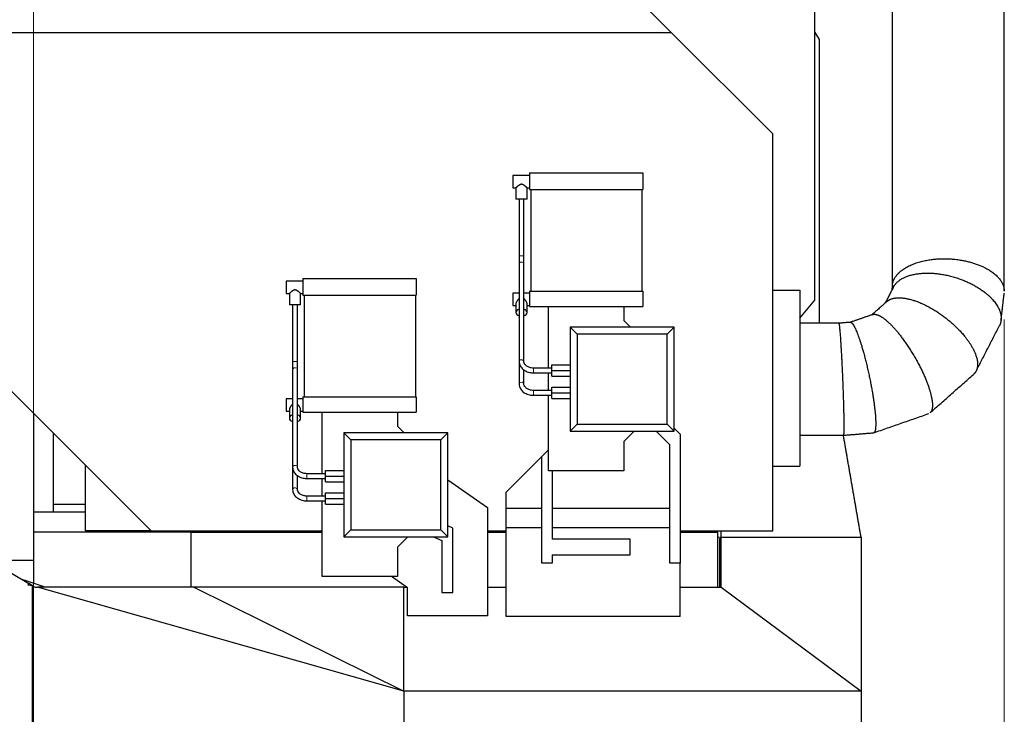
# Model space of a CAD drawing. Header units: inches. Extents: x 0 to 20790, y -12 to 14700.
# Tile 140 of 142: x 18292 to 19523, y 11314 to 12183. Entities that reach past the tile are written whole.
import ezdxf

# ---------------------------------------------------------------- set-up
doc = ezdxf.new("R2010")
doc.units = ezdxf.units.IN
doc.layers.add('1', color=7, linetype='Continuous', true_color=0xffffff)
doc.layers.add('254', color=7, linetype='Continuous', true_color=0xffffff)
doc.styles.add('latin_extended', font='simplex.shx')
doc.dimstyles.get("Standard").update_dxf_attribs({"dimtxt": 0.18, "dimasz": 0.18, "dimexe": 0.18, "dimexo": 0.0625, "dimgap": 0.09, "dimtad": 0, "dimtih": 1, "dimtoh": 1, "dimdec": 4, "dimzin": 0, "dimdsep": 46, "dimtxsty": 'Standard', "dimcen": 0.09, "dimadec": 0, "dimazin": 0, "dimtfac": 1, "dimtdec": 4, "dimtofl": 0, "dimtmove": 0, "dimatfit": 3, "dimfxl": 1, "dimtolj": 1, "dimtzin": 0, "dimarcsym": 0})

# ---------------------------------------------------------------- blocks, each defined once
blk = doc.blocks.new('_U6')
at = {"layer": '254', "color": 3, "linetype": 'Continuous', "lineweight": 13, "transparency": 16777216}
for p, q in [((18309.3, 9795.7), (18309.3, 13088.9)), ((18824.3, 12625.7), (18824.3, 13088.9)), ((18701.8, 13053.9), (18431.8, 13053.9))]:
    blk.add_line(p, q, dxfattribs=at)
at = {"layer": '254', "color": 3, "transparency": 16777216}
for points in [[(18431.8, 13074.3), (18431.8, 13033.5), (18309.3, 13053.9)], [(18701.8, 13033.5), (18701.8, 13074.3), (18824.3, 13053.9)]]:
    blk.add_solid(points, dxfattribs=at)
at = {"layer": 'Defpoints', "color": 0, "transparency": 16777216}
for p in [(18309.3, 13053.9), (18824.3, 12590.7), (18309.3, 9760.7)]:
    blk.add_point(p, dxfattribs=at)
at = {"layer": '254', "color": 2, "lineweight": 13, "transparency": 16777216, "insert": (18421, 13237.6), "char_height": 122.5, "attachment_point": 1, "style": 'latin_extended'}
blk.add_mtext('\\A1;515', dxfattribs=at)
blk = doc.blocks.new('_U9')
at = {"layer": '254', "color": 3, "linetype": 'Continuous', "lineweight": 13, "transparency": 16777216}
for p, q in [((19522.8, 11808.1), (19522.8, 8470.6)), ((18309.3, 9725.7), (18309.3, 8470.6)), ((18431.8, 8505.6), (19400.3, 8505.6))]:
    blk.add_line(p, q, dxfattribs=at)
at = {"layer": '254', "color": 3, "transparency": 16777216}
for points in [[(18431.8, 8526), (18431.8, 8485.1), (18309.3, 8505.6)], [(19400.3, 8485.1), (19400.3, 8526), (19522.8, 8505.6)]]:
    blk.add_solid(points, dxfattribs=at)
at = {"layer": 'Defpoints', "color": 0, "transparency": 16777216}
for p in [(19522.8, 11843.1), (18309.3, 9760.7), (19522.8, 8505.6)]:
    blk.add_point(p, dxfattribs=at)
at = {"layer": '254', "color": 2, "lineweight": 13, "transparency": 16777216, "insert": (18644.5, 8689.3), "char_height": 122.5, "attachment_point": 1, "style": 'latin_extended'}
blk.add_mtext('\\A1;1214', dxfattribs=at)

msp = doc.modelspace()

# ---------------------------------------------------------------- linework, layer by layer
at = {"layer": '1', "color": 2, "linetype": 'Continuous', "lineweight": 25}
for p, q in [((19286.021, 11832.008), (19286.021, 12338.554)), ((19106.525, 12166.64), (18942.975, 12330.191)), ((18172.802, 12166.64), (19106.525, 12166.64)), ((19233.302, 12039.863), (19106.525, 12166.64)), ((19286.021, 12166.715), (19291.217, 12157.714)), ((19291.217, 12157.714), (19291.217, 11803.193)), ((19233.302, 11543.691), (19233.302, 12039.863)), ((18929.342, 11987.941), (18908.342, 11987.941)), ((18908.342, 11987.941), (18908.342, 11984.066)), ((18929.342, 11991.191), (19070.842, 11991.191)), ((18929.342, 11991.191), (18929.342, 11970.191)), ((19070.842, 11991.191), (19070.842, 11970.191)), ((18908.342, 11984.066), (18908.342, 11972.441)), ((18908.342, 11972.441), (18912.342, 11972.441)), ((18912.342, 11972.441), (18912.342, 11958.191)), ((18926.303, 11972.441), (18929.342, 11972.441)), ((18926.342, 11958.191), (18926.342, 11972.476)), ((18929.342, 11970.191), (19070.842, 11970.191)), ((18930.842, 11970.191), (18930.842, 11843.191)), ((19069.842, 11970.191), (19069.842, 11843.191)), ((18926.342, 11958.191), (18912.342, 11958.191)), ((18916.342, 11958.191), (18916.342, 11887.539)), ((18922.342, 11887.539), (18922.342, 11958.191)), ((18916.342, 11887.539), (18916.342, 11877.71)), ((18916.342, 11877.71), (18916.342, 11755.521)), ((18922.342, 11877.71), (18922.342, 11887.539)), ((18922.342, 11755.521), (18922.342, 11877.71)), ((18646.243, 11855.941), (18625.243, 11855.941)), ((18625.243, 11855.941), (18625.243, 11852.066)), ((18625.243, 11852.066), (18625.243, 11840.441)), ((18646.243, 11859.191), (18787.743, 11859.191)), ((18646.243, 11859.191), (18646.243, 11838.191)), ((18787.743, 11859.191), (18787.743, 11838.191)), ((18625.243, 11840.441), (18629.283, 11840.441)), ((18629.283, 11840.441), (18629.283, 11826.191)), ((18643.243, 11840.441), (18646.243, 11840.441)), ((18643.283, 11826.191), (18643.283, 11840.476)), ((18916.342, 11840.941), (18908.342, 11840.941)), ((18908.342, 11840.941), (18908.342, 11840.516)), ((18908.342, 11840.516), (18908.342, 11825.441)), ((18929.342, 11840.941), (18922.342, 11840.941)), ((18929.342, 11843.191), (19070.842, 11843.191)), ((18929.342, 11843.191), (18929.342, 11824.191)), ((19070.842, 11843.191), (19070.842, 11824.191)), ((19233.302, 11844.689), (19267.302, 11844.689)), ((19267.302, 11844.689), (19267.302, 11624.691)), ((18643.283, 11826.191), (18629.283, 11826.191)), ((18633.283, 11826.191), (18633.283, 11755.539)), ((18639.283, 11755.539), (18639.283, 11826.191)), ((18646.243, 11838.191), (18787.743, 11838.191)), ((18647.743, 11838.191), (18647.743, 11711.191)), ((18786.743, 11838.191), (18786.743, 11711.191)), ((18912.342, 11827.375), (18912.342, 11816.573)), ((18926.342, 11816.573), (18926.342, 11827.372)), ((19267.302, 11809.699), (19286.021, 11832.008)), ((18908.342, 11825.441), (18912.342, 11825.441)), ((18926.343, 11825.441), (18929.342, 11825.441)), ((18929.342, 11824.191), (19070.842, 11824.191)), ((18953.302, 11747.19), (18953.302, 11824.191)), ((19047.342, 11824.191), (19047.342, 11806.651)), ((19047.342, 11806.651), (19055.803, 11798.19)), ((18980.302, 11798.191), (18980.302, 11668.191)), ((19110.302, 11798.191), (18980.302, 11798.191)), ((18989.131, 11789.362), (18980.302, 11798.191)), ((18980.302, 11798.191), (18980.302, 11668.191)), ((19110.302, 11798.191), (18980.302, 11798.191)), ((18989.131, 11789.362), (18989.131, 11677.02)), ((19101.474, 11789.362), (18989.131, 11789.362)), ((19101.474, 11789.362), (19110.302, 11798.191)), ((19101.474, 11677.02), (19101.474, 11789.362)), ((19110.302, 11668.191), (19110.302, 11798.191)), ((19110.302, 11668.191), (19110.302, 11798.191)), ((18224.302, 11775.791), (18456.402, 11543.691)), ((18633.283, 11755.539), (18633.283, 11745.71)), ((18639.283, 11745.71), (18639.283, 11755.539)), ((18916.342, 11755.522), (18916.342, 11727.521)), ((18922.342, 11755.521), (18922.339, 11755.613)), ((18633.283, 11745.71), (18633.283, 11623.521)), ((18639.283, 11623.521), (18639.283, 11745.71)), ((18922.342, 11727.521), (18922.342, 11745.067)), ((18957.302, 11747.191), (18934.342, 11747.191)), ((18934.342, 11741.191), (18957.302, 11741.191)), ((18953.302, 11719.193), (18953.302, 11741.19)), ((18957.302, 11744.191), (18957.302, 11751.191)), ((18957.302, 11751.191), (18980.302, 11751.191)), ((18957.302, 11737.191), (18957.302, 11744.191)), ((18957.302, 11744.191), (18980.302, 11744.191)), ((18957.302, 11737.191), (18957.302, 11737.191)), ((18957.302, 11737.191), (18980.302, 11737.191)), ((18957.302, 11737.191), (18980.302, 11737.191)), ((18922.342, 11727.521), (18922.339, 11727.613)), ((18957.302, 11719.191), (18934.342, 11719.191)), ((18957.302, 11716.191), (18957.302, 11723.191)), ((18957.302, 11723.191), (18980.302, 11723.191)), ((18957.302, 11709.191), (18957.302, 11716.191)), ((18957.302, 11716.191), (18980.302, 11716.191)), ((18633.283, 11708.941), (18625.243, 11708.941)), ((18625.243, 11708.941), (18625.243, 11708.516)), ((18625.243, 11708.516), (18625.243, 11693.441)), ((18646.243, 11708.941), (18639.282, 11708.941)), ((18646.243, 11711.191), (18787.743, 11711.191)), ((18646.243, 11711.191), (18646.243, 11692.191)), ((18787.743, 11711.191), (18787.743, 11692.191)), ((18934.342, 11713.191), (18957.302, 11713.191)), ((18953.302, 11618.641), (18953.302, 11713.194)), ((18957.302, 11709.191), (18957.302, 11709.191)), ((18957.302, 11709.191), (18980.302, 11709.191)), ((18957.302, 11709.191), (18980.302, 11709.191)), ((18309.302, 11690.791), (18309.302, 11567.691)), ((18625.243, 11693.441), (18629.282, 11693.441)), ((18629.283, 11695.375), (18629.283, 11684.573)), ((18643.283, 11684.573), (18643.283, 11695.372)), ((18643.283, 11693.441), (18646.243, 11693.441)), ((18646.243, 11692.191), (18787.743, 11692.191)), ((18670.203, 11615.19), (18670.203, 11692.191)), ((18764.243, 11692.191), (18764.243, 11674.651)), ((18827.202, 11666.191), (18697.202, 11666.191)), ((18697.202, 11666.191), (18697.202, 11536.191)), ((18706.031, 11657.362), (18697.202, 11666.191)), ((18697.202, 11666.191), (18697.202, 11536.191)), ((18827.202, 11666.191), (18697.202, 11666.191)), ((18764.243, 11674.651), (18772.703, 11666.19)), ((18818.374, 11657.362), (18827.202, 11666.191)), ((18827.202, 11536.191), (18827.202, 11666.191)), ((18827.202, 11536.191), (18827.202, 11666.191)), ((18989.131, 11677.02), (18980.302, 11668.191)), ((18980.302, 11668.191), (19110.302, 11668.191)), ((18980.302, 11668.191), (19110.302, 11668.191)), ((18989.131, 11677.02), (19101.474, 11677.02)), ((19060.302, 11668.19), (19047.342, 11655.231)), ((19104.945, 11651.135), (19087.889, 11668.191)), ((19101.474, 11677.02), (19110.302, 11668.191)), ((19110.302, 11672.015), (19117.66, 11664.658)), ((18334.302, 11567.697), (18334.302, 11665.792)), ((18818.374, 11657.362), (18706.031, 11657.362)), ((18706.031, 11657.362), (18706.031, 11545.02)), ((18818.374, 11545.02), (18818.374, 11657.362)), ((19047.342, 11655.231), (19047.342, 11618.641)), ((19117.66, 11664.658), (19117.66, 11503.348)), ((18900.302, 11592.015), (18953.301, 11645.014)), ((18944.945, 11636.588), (18953.303, 11644.945)), ((19104.945, 11503.348), (19104.945, 11651.135)), ((18944.945, 11503.278), (18944.945, 11636.588)), ((18374.302, 11543.691), (18374.302, 11625.791)), ((18633.283, 11623.523), (18633.283, 11595.521)), ((18639.283, 11623.521), (18639.279, 11623.614)), ((18674.202, 11612.191), (18674.202, 11619.191)), ((18674.202, 11619.191), (18697.202, 11619.191)), ((19047.342, 11618.641), (18953.302, 11618.641)), ((18957.66, 11618.639), (18957.66, 11533.522)), ((19233.302, 11624.691), (19267.302, 11624.691)), ((18639.283, 11595.521), (18639.283, 11613.067)), ((18674.202, 11615.191), (18651.283, 11615.191)), ((18651.283, 11609.191), (18674.202, 11609.191)), ((18670.203, 11587.193), (18670.203, 11609.19)), ((18674.202, 11605.191), (18674.202, 11612.191)), ((18674.202, 11612.191), (18697.202, 11612.191)), ((18674.202, 11605.191), (18674.202, 11605.191)), ((18674.202, 11605.191), (18697.202, 11605.191)), ((18674.202, 11605.191), (18697.202, 11605.191)), ((18827.203, 11607.658), (18876.698, 11573.001)), ((18639.283, 11595.521), (18639.279, 11595.614)), ((18130.102, 11581.653), (18303.597, 11477.958)), ((18674.202, 11587.191), (18651.283, 11587.191)), ((18651.283, 11581.191), (18674.202, 11581.191)), ((18670.203, 11486.641), (18670.203, 11581.194)), ((18674.202, 11584.191), (18674.202, 11591.191)), ((18674.202, 11591.191), (18697.202, 11591.191)), ((18674.202, 11584.191), (18697.202, 11584.191)), ((18674.202, 11577.191), (18674.202, 11584.191)), ((18900.302, 11571.607), (18900.302, 11592.015)), ((18374.304, 11576.773), (18334.302, 11576.773)), ((18674.202, 11577.191), (18674.202, 11577.191)), ((18674.202, 11577.191), (18697.202, 11577.191)), ((18674.202, 11577.191), (18697.202, 11577.191)), ((18876.698, 11573.001), (18876.698, 11437.607)), ((18900.302, 11547.607), (18900.302, 11571.607)), ((18944.945, 11571.607), (18900.302, 11571.607)), ((19104.945, 11571.607), (18957.66, 11571.607)), ((18309.302, 11567.69), (18309.302, 11542.19)), ((18309.302, 11567.69), (18374.303, 11567.69)), ((18456.402, 11543.691), (18374.302, 11543.691)), ((18456.402, 11543.691), (18670.208, 11543.691)), ((18706.031, 11545.02), (18697.202, 11536.191)), ((18706.031, 11545.02), (18818.374, 11545.02)), ((18818.374, 11545.02), (18827.202, 11536.191)), ((18833.739, 11547.31), (18827.202, 11550.215)), ((18833.739, 11466.691), (18833.739, 11547.31)), ((18876.693, 11543.691), (18900.292, 11543.691)), ((18884.302, 11543.691), (18884.302, 11542.191)), ((18900.302, 11436.691), (18900.302, 11547.607)), ((18944.945, 11547.607), (18900.302, 11547.607)), ((19104.945, 11547.607), (18957.66, 11547.607)), ((19117.654, 11543.691), (19233.302, 11543.691)), ((19164.302, 11543.691), (19164.302, 11542.19)), ((18309.302, 11542.19), (18309.302, 11478.195)), ((18506.302, 11542.19), (18309.302, 11542.19)), ((18506.302, 11542.19), (18670.206, 11542.19)), ((18506.302, 11542.19), (18506.302, 11473.191)), ((18697.202, 11536.191), (18827.202, 11536.191)), ((18697.202, 11536.191), (18827.202, 11536.191)), ((18777.202, 11536.19), (18764.243, 11523.231)), ((18809.512, 11536.191), (18819.786, 11531.625)), ((18819.786, 11531.625), (18819.786, 11466.691)), ((18876.695, 11542.19), (18900.301, 11542.19)), ((19055.16, 11533.522), (18957.66, 11533.522)), ((19055.16, 11513.785), (19055.16, 11533.522)), ((19117.656, 11542.19), (19164.302, 11542.19)), ((19164.302, 11542.19), (19164.302, 11473.191)), ((19164.309, 11535.691), (19165.931, 11535.691)), ((19166.802, 11534.191), (19168.802, 11534.191)), ((19166.802, 11534.191), (19166.802, 11473.191)), ((19168.802, 11473.191), (19168.802, 11535.691)), ((19168.802, 11535.691), (19343.802, 11535.691)), ((19343.802, 11535.691), (19343.802, 11343.191)), ((18764.243, 11523.231), (18764.243, 11486.641)), ((19168.791, 11520.142), (19166.797, 11520.142)), ((18309.302, 11506.69), (18255.523, 11506.69)), ((18957.66, 11513.785), (18957.66, 11503.278)), ((18957.66, 11513.785), (19055.16, 11513.785)), ((18957.66, 11503.278), (18944.945, 11503.278)), ((19117.66, 11503.348), (19104.945, 11503.348)), ((19117.66, 11436.691), (19117.66, 11503.346)), ((18764.243, 11486.641), (18670.203, 11486.641)), ((18776.907, 11472.617), (18756.879, 11486.641)), ((18302.969, 11475.979), (18303.597, 11477.958)), ((18307.832, 11475.101), (18302.969, 11475.979)), ((18308.866, 11474.808), (18303.597, 11477.958)), ((18308.866, 11474.808), (18307.832, 11475.101)), ((18307.832, 11475.101), (18307.832, 10894.923)), ((18308.866, 11474.808), (18311.572, 11473.191)), ((18311.572, 11473.191), (18314.57, 11473.191)), ((18510.017, 11473.191), (18314.57, 11473.191)), ((18772.302, 11343.371), (18314.57, 11473.191)), ((18510.017, 11473.191), (18510.039, 11473.182)), ((18772.302, 11473.182), (18510.039, 11473.182)), ((18510.039, 11473.182), (18772.302, 11343.591)), ((18772.302, 11473.191), (18776.094, 11473.191)), ((18772.302, 11343.429), (18772.302, 11473.191)), ((18776.907, 11437.607), (18776.907, 11472.617)), ((18876.7, 11473.191), (18900.304, 11473.191)), ((19117.654, 11473.191), (19168.802, 11473.191)), ((19168.802, 11473.191), (19343.802, 11343.191)), ((18819.786, 11466.691), (18833.739, 11466.691)), ((18876.698, 11437.607), (18776.907, 11437.607)), ((19117.66, 11436.691), (18900.302, 11436.691)), ((18772.302, 11343.429), (18772.302, 11343.371)), ((18772.302, 11343.371), (18772.302, 11343.191)), ((19343.802, 11343.191), (18772.302, 11343.191)), ((18772.302, 11343.191), (18772.302, 11121.278)), ((19343.802, 11343.191), (19343.802, 11120.691))]:
    msp.add_line(p, q, dxfattribs=at)
at = {"layer": '1', "color": 110, "linetype": 'Continuous', "lineweight": 13}
for p, q in [((18921.609, 11887.539), (18916.342, 11887.539)), ((18916.342, 11877.71), (18916.342, 11877.709)), ((18922.342, 11887.539), (18921.609, 11887.539)), ((18638.549, 11755.539), (18633.283, 11755.539)), ((18639.283, 11755.539), (18638.549, 11755.539)), ((18916.342, 11755.521), (18916.342, 11755.521)), ((18633.283, 11745.71), (18633.283, 11745.71)), ((18934.342, 11747.191), (18934.342, 11741.191)), ((18916.342, 11727.521), (18916.342, 11727.521)), ((18934.342, 11719.191), (18934.342, 11713.191)), ((18633.283, 11623.521), (18633.283, 11623.521)), ((18651.283, 11615.191), (18651.283, 11609.191)), ((18633.283, 11595.521), (18633.283, 11595.521)), ((18651.283, 11587.191), (18651.283, 11581.191))]:
    msp.add_line(p, q, dxfattribs=at)
for centre, start_param, end_param in [((18919.342, 11877.71), 3.85617132, 6.28318531), ((18919.342, 11877.71), 3.14155717, 3.85617132), ((18919.342, 11755.521), 3.85617132, 6.28318531), ((18919.342, 11755.521), 3.18848471, 3.85617132), ((18636.283, 11745.71), 3.85617132, 6.28318531), ((18636.283, 11745.71), 3.14155717, 3.85617132), ((18919.342, 11727.521), 3.85617132, 6.28318531), ((18919.342, 11727.521), 3.18848471, 3.85617132), ((18636.283, 11623.521), 3.85617132, 6.28318531), ((18636.283, 11623.521), 3.18848471, 3.85617132), ((18636.283, 11595.521), 3.85617132, 6.28318531), ((18636.283, 11595.521), 3.1884847, 3.85617132)]:
    msp.add_ellipse(centre, major_axis=(-3, 0), ratio=0.65529921, start_param=start_param, end_param=end_param, dxfattribs=at)
at = {"layer": '1', "color": 2, "linetype": 'Continuous', "lineweight": 25}
for centre, major_axis, ratio, start_param, end_param in [((18919.342, 11816.573), (-7, 0), 0.65529921, 5.15535354, 6.28318531), ((18919.342, 11816.573), (-7, 0), 0.65529921, 0, 1.12783176), ((18919.342, 11816.573), (-7, 0), 0.65529921, 3.14159265, 4.26952259), ((18919.342, 11816.573), (-7, 0), 0.65529921, 2.01366272, 3.14159265), ((18636.283, 11684.573), (-7, 0), 0.65529921, 5.15535354, 6.28318531), ((18636.283, 11684.573), (-7, 0), 0.65529921, 0, 1.12783176), ((18636.283, 11684.573), (-7, 0), 0.65529921, 3.14159265, 4.26952259), ((18636.283, 11684.573), (-7, 0), 0.65529921, 2.01366272, 3.14159265), ((19142.302, 11520.142), (125, 0), 0.00000826, 4.90962209, 4.92591911)]:
    msp.add_ellipse(centre, major_axis=major_axis, ratio=ratio, start_param=start_param, end_param=end_param, dxfattribs=at)
for points, degree in [([(19522.809, 11843.12), (19522.809, 12359.55)], 1), ([(19382.811, 12349.254), (19382.811, 11849.907)], 1), ([(19382.93, 11850.923), (19382.189, 11844.599)], 1), ([(19383.934, 11847.991), (19373.897, 11828.49)], 1), ([(19518.743, 11807.04), (19522.69, 11840.712)], 1), ([(19375.871, 11830.235), (19357.221, 11813.747)], 1), ([(19358.209, 11814.091), (19330.164, 11804.327)], 1), ([(19315.918, 11803.192), (19267.301, 11803.191)], 1), ([(19330.469, 11804.396), (19315.914, 11803.191)], 1), ([(19487.566, 11743.417), (19516.535, 11799.699)], 1), ([(19430.134, 11691.341), (19484.362, 11739.282)], 1), ([(19359.739, 11666.382), (19428.303, 11690.252)], 1), ([(19321.705, 11663.192), (19359.434, 11666.314)], 1), ([(19267.302, 11663.192), (19321.701, 11663.192)], 1), ([(19328.998, 11621.191), (19325.351, 11642.247), (19321.722, 11663.208)], 2), ([(19343.805, 11535.691), (19336.405, 11578.416), (19328.997, 11621.191)], 2), ([(19343.807, 11535.691), (19336.399, 11578.448), (19328.998, 11621.191)], 2), ([(19168.672, 11543.693), (19168.659, 11539.692), (19168.646, 11535.691)], 2)]:
    msp.add_open_spline(points, degree=degree, dxfattribs=at)
for points, knots in [([(18926.342, 11972.441), (18926.342, 11972.441), (18926.341, 11972.442), (18926.338, 11972.445), (18926.335, 11972.447), (18926.333, 11972.449), (18926.325, 11972.457), (18926.314, 11972.466), (18926.274, 11972.503), (18926.234, 11972.539), (18926.155, 11972.61), (18926.126, 11972.636), (18926.077, 11972.679), (18926.06, 11972.695), (18926.034, 11972.718), (18926.025, 11972.726), (18926.006, 11972.743), (18925.922, 11972.818), (18925.824, 11972.905), (18925.632, 11973.076), (18925.526, 11973.17), (18925.382, 11973.296), (18925.352, 11973.322), (18925.293, 11973.374), (18925.202, 11973.453), (18925.107, 11973.536), (18924.912, 11973.704), (18924.776, 11973.82), (18924.491, 11974.062), (18924.342, 11974.186), (18924.11, 11974.378), (18924.031, 11974.443), (18923.91, 11974.541), (18923.869, 11974.574), (18923.787, 11974.64), (18923.745, 11974.673), (18923.536, 11974.839), (18923.365, 11974.973), (18923.012, 11975.239), (18922.831, 11975.373), (18922.457, 11975.636), (18922.265, 11975.766), (18921.966, 11975.955), (18921.864, 11976.017), (18921.709, 11976.109), (18921.657, 11976.139), (18921.551, 11976.198), (18921.498, 11976.227), (18921.338, 11976.313), (18921.23, 11976.368), (18921.009, 11976.472), (18920.897, 11976.521), (18920.725, 11976.589), (18920.667, 11976.611), (18920.549, 11976.653), (18920.49, 11976.673), (18920.311, 11976.728), (18920.191, 11976.76), (18919.948, 11976.812), (18919.825, 11976.832), (18919.638, 11976.852), (18919.575, 11976.857), (18919.48, 11976.862), (18919.449, 11976.863), (18919.385, 11976.865), (18919.354, 11976.865), (18919.196, 11976.864), (18919.071, 11976.856), (18918.823, 11976.827), (18918.701, 11976.805), (18918.518, 11976.765), (18918.457, 11976.749), (18918.367, 11976.725), (18918.337, 11976.716), (18918.277, 11976.698), (18918.247, 11976.689), (18918.099, 11976.641), (18917.983, 11976.599), (18917.756, 11976.507), (18917.644, 11976.457), (18917.425, 11976.353), (18917.318, 11976.298), (18917.105, 11976.183), (18917.001, 11976.124), (18916.846, 11976.032), (18916.795, 11976.001), (18916.694, 11975.939), (18916.644, 11975.908), (18916.395, 11975.75), (18916.204, 11975.62), (18915.833, 11975.357), (18915.653, 11975.224), (18915.302, 11974.959), (18915.132, 11974.826), (18914.884, 11974.628), (18914.802, 11974.563), (18914.681, 11974.465), (18914.641, 11974.432), (18914.562, 11974.367), (18914.523, 11974.335), (18914.329, 11974.175), (18914.181, 11974.05), (18913.896, 11973.81), (18913.761, 11973.694), (18913.503, 11973.471), (18913.381, 11973.365), (18913.238, 11973.239), (18913.21, 11973.214), (18913.155, 11973.166), (18913.074, 11973.094), (18912.998, 11973.028), (18912.855, 11972.9), (18912.769, 11972.824), (18912.656, 11972.723), (18912.621, 11972.692), (18912.573, 11972.648), (18912.558, 11972.635), (18912.536, 11972.615), (18912.529, 11972.608), (18912.515, 11972.596), (18912.454, 11972.541), (18912.409, 11972.501), (18912.369, 11972.465), (18912.359, 11972.456), (18912.349, 11972.447), (18912.345, 11972.443), (18912.343, 11972.441), (18912.343, 11972.441), (18912.343, 11972.441), (18912.343, 11972.441)], [0, 0, 0, 0, 0.00806048, 0.01196576, 0.01196576, 0.01587103, 0.01587103, 0.03149213, 0.03149213, 0.06273432, 0.06273432, 0.07835541, 0.07835541, 0.08616596, 0.08616596, 0.09007123, 0.09007123, 0.09397651, 0.1252187, 0.1252187, 0.15646088, 0.15646088, 0.16427143, 0.16427143, 0.17208198, 0.18770307, 0.18770307, 0.21894526, 0.21894526, 0.25018745, 0.25018745, 0.26580855, 0.26580855, 0.2736191, 0.2736191, 0.28142964, 0.28142964, 0.31267183, 0.31267183, 0.34391402, 0.34391402, 0.37515621, 0.37515621, 0.39077731, 0.39077731, 0.39858785, 0.39858785, 0.4063984, 0.4063984, 0.4220195, 0.4220195, 0.43764059, 0.43764059, 0.44545114, 0.44545114, 0.45326168, 0.45326168, 0.46888278, 0.46888278, 0.48450387, 0.48450387, 0.49231442, 0.49231442, 0.4962197, 0.4962197, 0.50012497, 0.50012497, 0.51574606, 0.51574606, 0.53136716, 0.53136716, 0.53917771, 0.53917771, 0.54308298, 0.54308298, 0.54698825, 0.54698825, 0.56260935, 0.56260935, 0.57823044, 0.57823044, 0.59385154, 0.59385154, 0.60947263, 0.60947263, 0.61728318, 0.61728318, 0.62509373, 0.62509373, 0.65633592, 0.65633592, 0.68757811, 0.68757811, 0.71882029, 0.71882029, 0.73444139, 0.73444139, 0.74225194, 0.74225194, 0.75006248, 0.75006248, 0.78130467, 0.78130467, 0.81254686, 0.81254686, 0.84378905, 0.84378905, 0.8515996, 0.8515996, 0.85941015, 0.87503124, 0.87503124, 0.90627343, 0.90627343, 0.92189453, 0.92189453, 0.92970507, 0.92970507, 0.93361035, 0.93361035, 0.93751562, 0.96875781, 0.96875781, 0.98437891, 0.98437891, 0.99218945, 0.99609473, 0.99804736, 1, 1, 1, 1]), ([(18643.283, 11840.441), (18643.282, 11840.441), (18643.281, 11840.442), (18643.278, 11840.445), (18643.275, 11840.447), (18643.274, 11840.449), (18643.265, 11840.457), (18643.254, 11840.466), (18643.214, 11840.503), (18643.174, 11840.539), (18643.095, 11840.609), (18643.066, 11840.636), (18643.017, 11840.679), (18643, 11840.695), (18642.974, 11840.718), (18642.965, 11840.726), (18642.946, 11840.743), (18642.862, 11840.818), (18642.764, 11840.905), (18642.572, 11841.076), (18642.466, 11841.17), (18642.322, 11841.296), (18642.292, 11841.322), (18642.233, 11841.374), (18642.142, 11841.453), (18642.047, 11841.536), (18641.852, 11841.704), (18641.716, 11841.82), (18641.431, 11842.062), (18641.282, 11842.186), (18641.05, 11842.378), (18640.971, 11842.443), (18640.85, 11842.541), (18640.809, 11842.574), (18640.727, 11842.64), (18640.685, 11842.673), (18640.476, 11842.839), (18640.305, 11842.973), (18639.952, 11843.239), (18639.771, 11843.373), (18639.397, 11843.636), (18639.205, 11843.766), (18638.906, 11843.955), (18638.804, 11844.017), (18638.649, 11844.109), (18638.597, 11844.139), (18638.492, 11844.198), (18638.439, 11844.227), (18638.278, 11844.313), (18638.17, 11844.368), (18637.949, 11844.472), (18637.837, 11844.521), (18637.665, 11844.589), (18637.607, 11844.611), (18637.489, 11844.653), (18637.43, 11844.673), (18637.252, 11844.728), (18637.131, 11844.76), (18636.888, 11844.812), (18636.765, 11844.832), (18636.578, 11844.852), (18636.515, 11844.857), (18636.421, 11844.862), (18636.389, 11844.863), (18636.325, 11844.864), (18636.294, 11844.865), (18636.136, 11844.864), (18636.011, 11844.856), (18635.763, 11844.827), (18635.641, 11844.805), (18635.458, 11844.764), (18635.398, 11844.749), (18635.307, 11844.725), (18635.277, 11844.716), (18635.217, 11844.698), (18635.187, 11844.689), (18635.039, 11844.641), (18634.923, 11844.599), (18634.696, 11844.507), (18634.584, 11844.457), (18634.365, 11844.353), (18634.258, 11844.298), (18634.045, 11844.183), (18633.941, 11844.124), (18633.786, 11844.032), (18633.735, 11844.001), (18633.634, 11843.939), (18633.584, 11843.908), (18633.336, 11843.75), (18633.144, 11843.62), (18632.773, 11843.357), (18632.593, 11843.224), (18632.242, 11842.959), (18632.072, 11842.826), (18631.824, 11842.628), (18631.742, 11842.563), (18631.621, 11842.465), (18631.581, 11842.432), (18631.502, 11842.367), (18631.463, 11842.335), (18631.269, 11842.175), (18631.121, 11842.05), (18630.836, 11841.81), (18630.701, 11841.694), (18630.443, 11841.471), (18630.321, 11841.365), (18630.178, 11841.239), (18630.15, 11841.214), (18630.095, 11841.166), (18630.014, 11841.094), (18629.938, 11841.028), (18629.795, 11840.9), (18629.709, 11840.824), (18629.596, 11840.723), (18629.561, 11840.692), (18629.513, 11840.648), (18629.498, 11840.635), (18629.476, 11840.615), (18629.469, 11840.608), (18629.455, 11840.596), (18629.394, 11840.541), (18629.349, 11840.501), (18629.309, 11840.465), (18629.299, 11840.456), (18629.289, 11840.447), (18629.285, 11840.443), (18629.283, 11840.441), (18629.283, 11840.441), (18629.283, 11840.441), (18629.283, 11840.441)], [0, 0, 0, 0, 0.00806048, 0.01196576, 0.01196576, 0.01587103, 0.01587103, 0.03149213, 0.03149213, 0.06273432, 0.06273432, 0.07835541, 0.07835541, 0.08616596, 0.08616596, 0.09007123, 0.09007123, 0.09397651, 0.1252187, 0.1252187, 0.15646088, 0.15646088, 0.16427143, 0.16427143, 0.17208198, 0.18770307, 0.18770307, 0.21894526, 0.21894526, 0.25018745, 0.25018745, 0.26580855, 0.26580855, 0.2736191, 0.2736191, 0.28142964, 0.28142964, 0.31267183, 0.31267183, 0.34391402, 0.34391402, 0.37515621, 0.37515621, 0.39077731, 0.39077731, 0.39858785, 0.39858785, 0.4063984, 0.4063984, 0.4220195, 0.4220195, 0.43764059, 0.43764059, 0.44545114, 0.44545114, 0.45326168, 0.45326168, 0.46888278, 0.46888278, 0.48450387, 0.48450387, 0.49231442, 0.49231442, 0.4962197, 0.4962197, 0.50012497, 0.50012497, 0.51574606, 0.51574606, 0.53136716, 0.53136716, 0.53917771, 0.53917771, 0.54308298, 0.54308298, 0.54698825, 0.54698825, 0.56260935, 0.56260935, 0.57823044, 0.57823044, 0.59385154, 0.59385154, 0.60947263, 0.60947263, 0.61728318, 0.61728318, 0.62509373, 0.62509373, 0.65633592, 0.65633592, 0.68757811, 0.68757811, 0.71882029, 0.71882029, 0.73444139, 0.73444139, 0.74225194, 0.74225194, 0.75006248, 0.75006248, 0.78130467, 0.78130467, 0.81254686, 0.81254686, 0.84378905, 0.84378905, 0.8515996, 0.8515996, 0.85941015, 0.87503124, 0.87503124, 0.90627343, 0.90627343, 0.92189453, 0.92189453, 0.92970507, 0.92970507, 0.93361035, 0.93361035, 0.93751562, 0.96875781, 0.96875781, 0.98437891, 0.98437891, 0.99218945, 0.99609473, 0.99804736, 1, 1, 1, 1]), ([(18916.31, 11833.925), (18916.201, 11833.835), (18916.094, 11833.743), (18915.804, 11833.484), (18915.624, 11833.312), (18915.275, 11832.958), (18915.105, 11832.776), (18914.776, 11832.403), (18914.616, 11832.212), (18914.422, 11831.967), (18914.383, 11831.918), (18914.307, 11831.819), (18914.195, 11831.671), (18914.086, 11831.522), (18913.873, 11831.222), (18913.738, 11831.02), (18913.482, 11830.613), (18913.361, 11830.408), (18913.219, 11830.15), (18913.191, 11830.098), (18913.137, 11829.995), (18913.11, 11829.943), (18913.031, 11829.787), (18912.981, 11829.684), (18912.839, 11829.376), (18912.754, 11829.173), (18912.606, 11828.773), (18912.543, 11828.576), (18912.486, 11828.358), (18912.48, 11828.333), (18912.468, 11828.285), (18912.45, 11828.213), (18912.414, 11828.048), (18912.39, 11827.911), (18912.354, 11827.652), (18912.342, 11827.49), (18912.342, 11827.335)], [0, 0, 0, 0, 0.04906644, 0.04906644, 0.13590968, 0.13590968, 0.22275293, 0.22275293, 0.30959618, 0.30959618, 0.33130699, 0.33130699, 0.3530178, 0.39643943, 0.39643943, 0.48328267, 0.48328267, 0.57012592, 0.57012592, 0.59183673, 0.59183673, 0.61354755, 0.61354755, 0.65696917, 0.65696917, 0.74381242, 0.74381242, 0.83065567, 0.83065567, 0.84151107, 0.84151107, 0.85236648, 0.87407729, 0.91749891, 0.91749891, 1, 1, 1, 1]), ([(18926.342, 11827.339), (18926.342, 11827.347), (18926.342, 11827.355), (18926.342, 11827.445), (18926.338, 11827.53), (18926.328, 11827.639), (18926.326, 11827.662), (18926.322, 11827.706), (18926.314, 11827.773), (18926.305, 11827.841), (18926.269, 11828.068), (18926.228, 11828.256), (18926.148, 11828.546), (18926.118, 11828.644), (18926.069, 11828.792), (18926.043, 11828.867), (18926.016, 11828.943), (18925.997, 11828.993), (18925.988, 11829.019), (18925.901, 11829.248), (18925.813, 11829.452), (18925.619, 11829.863), (18925.512, 11830.069), (18925.368, 11830.328), (18925.338, 11830.379), (18925.278, 11830.483), (18925.248, 11830.535), (18925.155, 11830.69), (18925.091, 11830.793), (18924.895, 11831.099), (18924.758, 11831.3), (18924.472, 11831.698), (18924.322, 11831.894), (18924.012, 11832.281), (18923.851, 11832.471), (18923.641, 11832.705), (18923.599, 11832.752), (18923.514, 11832.845), (18923.385, 11832.982), (18923.254, 11833.117), (18922.989, 11833.382), (18922.807, 11833.553), (18922.548, 11833.78), (18922.475, 11833.842), (18922.402, 11833.903)], [0, 0, 0, 0, 0.00411163, 0.00411163, 0.04785233, 0.04785233, 0.05878751, 0.05878751, 0.06972268, 0.09159304, 0.09159304, 0.17907445, 0.17907445, 0.22281515, 0.22281515, 0.2446855, 0.25562068, 0.25562068, 0.26655586, 0.26655586, 0.35403727, 0.35403727, 0.44151868, 0.44151868, 0.46338903, 0.46338903, 0.48525938, 0.48525938, 0.52900009, 0.52900009, 0.6164815, 0.6164815, 0.70396291, 0.70396291, 0.79144432, 0.79144432, 0.81331467, 0.81331467, 0.83518502, 0.87892573, 0.87892573, 0.96640714, 0.96640714, 1, 1, 1, 1]), ([(18916.342, 11755.521), (18916.351, 11754.41), (18916.729, 11751.672), (18918.984, 11747.445), (18923.464, 11743.678), (18928.959, 11741.586), (18932.706, 11741.196), (18934.342, 11741.191)], [0, 0, 0, 0, 0.1398839, 0.35845501, 0.58660847, 0.82717823, 1, 1, 1, 1]), ([(18934.342, 11747.191), (18933.418, 11747.194), (18931.096, 11747.378), (18927.503, 11748.48), (18924.362, 11750.641), (18922.668, 11753.149), (18922.333, 11754.762), (18922.342, 11755.521)], [0, 0, 0, 0, 0.13844401, 0.36100113, 0.58451815, 0.80910745, 1, 1, 1, 1]), ([(18916.342, 11727.521), (18916.351, 11726.41), (18916.729, 11723.672), (18918.984, 11719.445), (18923.464, 11715.678), (18928.959, 11713.586), (18932.706, 11713.196), (18934.342, 11713.191)], [0, 0, 0, 0, 0.1398839, 0.35845501, 0.58660847, 0.82717823, 1, 1, 1, 1]), ([(18934.342, 11719.191), (18933.418, 11719.194), (18931.096, 11719.378), (18927.503, 11720.48), (18924.362, 11722.641), (18922.668, 11725.149), (18922.333, 11726.762), (18922.342, 11727.521)], [0, 0, 0, 0, 0.13844401, 0.36100113, 0.58451815, 0.80910745, 1, 1, 1, 1]), ([(18633.249, 11701.925), (18633.141, 11701.835), (18633.034, 11701.743), (18632.743, 11701.484), (18632.564, 11701.312), (18632.215, 11700.958), (18632.045, 11700.776), (18631.716, 11700.403), (18631.556, 11700.212), (18631.362, 11699.967), (18631.323, 11699.918), (18631.247, 11699.819), (18631.135, 11699.671), (18631.026, 11699.522), (18630.813, 11699.222), (18630.678, 11699.02), (18630.422, 11698.613), (18630.301, 11698.408), (18630.159, 11698.15), (18630.131, 11698.098), (18630.077, 11697.995), (18630.05, 11697.943), (18629.971, 11697.787), (18629.921, 11697.684), (18629.779, 11697.376), (18629.694, 11697.173), (18629.546, 11696.773), (18629.483, 11696.576), (18629.426, 11696.358), (18629.42, 11696.333), (18629.408, 11696.285), (18629.39, 11696.213), (18629.354, 11696.048), (18629.33, 11695.911), (18629.294, 11695.652), (18629.282, 11695.49), (18629.283, 11695.335)], [0, 0, 0, 0, 0.04906644, 0.04906644, 0.13590968, 0.13590968, 0.22275293, 0.22275293, 0.30959618, 0.30959618, 0.33130699, 0.33130699, 0.3530178, 0.39643943, 0.39643943, 0.48328267, 0.48328267, 0.57012592, 0.57012592, 0.59183673, 0.59183673, 0.61354755, 0.61354755, 0.65696917, 0.65696917, 0.74381242, 0.74381242, 0.83065567, 0.83065567, 0.84151107, 0.84151107, 0.85236648, 0.87407729, 0.91749891, 0.91749891, 1, 1, 1, 1]), ([(18643.283, 11695.339), (18643.283, 11695.347), (18643.282, 11695.355), (18643.282, 11695.445), (18643.278, 11695.53), (18643.268, 11695.64), (18643.266, 11695.662), (18643.262, 11695.706), (18643.254, 11695.773), (18643.245, 11695.841), (18643.209, 11696.069), (18643.168, 11696.256), (18643.088, 11696.546), (18643.058, 11696.644), (18643.009, 11696.793), (18642.983, 11696.868), (18642.956, 11696.943), (18642.937, 11696.994), (18642.928, 11697.019), (18642.841, 11697.248), (18642.753, 11697.453), (18642.558, 11697.863), (18642.452, 11698.069), (18642.307, 11698.328), (18642.278, 11698.38), (18642.218, 11698.483), (18642.187, 11698.535), (18642.094, 11698.69), (18642.031, 11698.793), (18641.835, 11699.099), (18641.698, 11699.301), (18641.411, 11699.699), (18641.262, 11699.895), (18640.952, 11700.281), (18640.791, 11700.472), (18640.581, 11700.706), (18640.539, 11700.753), (18640.454, 11700.845), (18640.325, 11700.983), (18640.194, 11701.117), (18639.929, 11701.382), (18639.747, 11701.553), (18639.488, 11701.78), (18639.416, 11701.842), (18639.342, 11701.903)], [0, 0, 0, 0, 0.00419911, 0.00419911, 0.04793981, 0.04793981, 0.05887499, 0.05887499, 0.06981017, 0.09168052, 0.09168052, 0.17916193, 0.17916193, 0.22290263, 0.22290263, 0.24477299, 0.25570816, 0.25570816, 0.26664334, 0.26664334, 0.35412475, 0.35412475, 0.44160616, 0.44160616, 0.46347651, 0.46347651, 0.48534686, 0.48534686, 0.52908757, 0.52908757, 0.61656898, 0.61656898, 0.70405039, 0.70405039, 0.7915318, 0.7915318, 0.81340215, 0.81340215, 0.8352725, 0.87901321, 0.87901321, 0.96649462, 0.96649462, 1, 1, 1, 1]), ([(18633.283, 11623.521), (18633.291, 11622.41), (18633.669, 11619.672), (18635.924, 11615.445), (18640.404, 11611.678), (18645.899, 11609.587), (18649.646, 11609.196), (18651.283, 11609.191)], [0, 0, 0, 0, 0.1398839, 0.35845501, 0.58660847, 0.82717823, 1, 1, 1, 1]), ([(18651.283, 11615.191), (18650.358, 11615.194), (18648.036, 11615.378), (18644.443, 11616.481), (18641.302, 11618.641), (18639.608, 11621.149), (18639.273, 11622.762), (18639.283, 11623.521)], [0, 0, 0, 0, 0.13844401, 0.36100113, 0.58451815, 0.80910745, 1, 1, 1, 1]), ([(18633.283, 11595.521), (18633.291, 11594.41), (18633.669, 11591.672), (18635.924, 11587.445), (18640.404, 11583.678), (18645.899, 11581.587), (18649.646, 11581.196), (18651.283, 11581.191)], [0, 0, 0, 0, 0.1398839, 0.35845501, 0.58660847, 0.82717824, 1, 1, 1, 1]), ([(18651.283, 11587.191), (18650.358, 11587.194), (18648.036, 11587.378), (18644.443, 11588.481), (18641.302, 11590.641), (18639.608, 11593.149), (18639.273, 11594.762), (18639.283, 11595.521)], [0, 0, 0, 0, 0.13844401, 0.36100113, 0.58451815, 0.80910745, 1, 1, 1, 1]), ([(19166.987, 11535.691), (19166.986, 11535.691), (19166.983, 11535.691), (19166.972, 11535.691), (19166.96, 11535.691), (19166.942, 11535.691), (19166.921, 11535.691), (19166.888, 11535.691), (19166.868, 11535.691), (19166.843, 11535.691), (19166.833, 11535.691), (19166.82, 11535.691), (19166.795, 11535.691), (19166.813, 11535.691), (19166.795, 11535.691), (19166.796, 11535.691), (19166.807, 11535.691), (19166.795, 11535.691), (19166.814, 11535.691), (19166.823, 11535.691), (19166.833, 11535.691), (19166.859, 11535.691), (19166.879, 11535.691), (19166.907, 11535.691), (19166.921, 11535.691), (19166.944, 11535.691), (19166.969, 11535.691), (19166.994, 11535.691), (19167.049, 11535.691), (19167.182, 11535.691), (19167.414, 11535.691), (19167.804, 11535.691), (19168.262, 11535.691), (19168.566, 11535.691), (19168.719, 11535.691)], [0, 0, 0, 0, 0.00239089, 0.00660022, 0.01501886, 0.0234375, 0.04027478, 0.05711207, 0.07394935, 0.082368, 0.09078664, 0.09920528, 0.10762392, 0.12446121, 0.19181034, 0.32650862, 0.36018319, 0.37702047, 0.38543912, 0.39385776, 0.4022764, 0.41069504, 0.42753233, 0.44436961, 0.45278825, 0.4612069, 0.47804418, 0.49488147, 0.51171875, 0.52855603, 0.59590517, 0.73060345, 0.86530172, 1, 1, 1, 1]), ([(19168.719, 11535.691), (19168.78, 11535.691), (19178.554, 11535.691), (19198.103, 11535.691), (19222.478, 11535.691), (19238.362, 11535.691), (19245.081, 11535.691), (19247.067, 11535.691), (19247.978, 11535.691), (19248.284, 11535.691), (19248.446, 11535.691), (19248.47, 11535.691), (19248.498, 11535.691), (19248.529, 11535.691), (19248.569, 11535.691), (19248.62, 11535.691), (19248.703, 11535.691), (19248.785, 11535.691), (19248.865, 11535.691), (19248.918, 11535.691), (19249.025, 11535.691), (19249.202, 11535.691), (19252.162, 11535.691), (19266.229, 11535.691), (19291.393, 11535.691), (19316.557, 11535.691), (19333.245, 11535.691), (19338.822, 11535.691), (19341.809, 11535.691), (19342.249, 11535.691), (19342.772, 11535.691), (19343.188, 11535.691), (19343.538, 11535.691), (19343.634, 11535.691), (19343.704, 11535.691), (19343.754, 11535.691), (19343.815, 11535.691), (19343.79, 11535.691), (19343.801, 11535.691), (19343.804, 11535.691), (19343.805, 11535.691)], [0, 0, 0, 0, 0.00111997, 0.17919571, 0.35839143, 0.44798928, 0.47038875, 0.48158848, 0.48438841, 0.48710085, 0.48718834, 0.48736334, 0.48753834, 0.48771333, 0.48788833, 0.48823832, 0.48858831, 0.48928829, 0.48963828, 0.48998828, 0.49016327, 0.49138824, 0.49278821, 0.53758714, 0.71678285, 0.89597856, 0.94077749, 0.98417645, 0.98557642, 0.98837635, 0.99117629, 0.99397622, 0.99537618, 0.99607617, 0.99677615, 0.99747613, 0.99782613, 0.99817612, 0.99957608, 1, 1, 1, 1]), ([(18323.982, 11473.191), (18317.282, 11475.475), (18307.654, 11478.756), (18298.026, 11482.037), (18295.099, 11483.035)], [0, 0, 0, 0, 0.69595273, 1, 1, 1, 1])]:
    msp.add_open_spline(points, degree=3, knots=knots, dxfattribs=at)
for points, weights, knots in [([(19382.931, 11850.938), (19384.293, 11863.379), (19396.116, 11876.862), (19421.085, 11882.824), (19466.423, 11884.801), (19500.82, 11879.515), (19518.135, 11862.239), (19522.362, 11847.447), (19522.643, 11846.026), (19522.796, 11844.579), (19522.809, 11843.115)], [0.582672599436, 0.575099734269, 0.561335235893, 0.585786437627, 0.585786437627, 0.552284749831, 0.585786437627, 0.585786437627, 0.585428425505, 0.584823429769, 0.584059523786], [0, 0, 0, 0, 0, 0.4363886, 0.4363886, 0.4363886, 0.94719535, 0.94719535, 0.94719535, 1, 1, 1, 1, 1]), ([(19383.94, 11848.002), (19389.166, 11858.118), (19402.266, 11866.011), (19422.368, 11867.193), (19463.77, 11862.165), (19497.479, 11851.008), (19514.378, 11830.186), (19519.083, 11811.618), (19519.306, 11807.483), (19518.469, 11803.445), (19516.531, 11799.692)], [0.577841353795, 0.571274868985, 0.568116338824, 0.585786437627, 0.585786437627, 0.552284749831, 0.585786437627, 0.585786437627, 0.583276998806, 0.580318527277, 0.577843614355], [0, 0, 0, 0, 0, 0.36313635, 0.36313635, 0.36313635, 0.86315197, 0.86315197, 0.86315197, 1, 1, 1, 1, 1]), ([(19375.83, 11830.198), (19381.997, 11835.744), (19393.02, 11837.363), (19407.537, 11833.402), (19441.177, 11818.271), (19470.368, 11798.337), (19485.238, 11773.572), (19489.92, 11752.755), (19489.929, 11747.188), (19488.041, 11742.572), (19484.371, 11739.291)], [0.574762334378, 0.571058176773, 0.572668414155, 0.585786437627, 0.585786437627, 0.552284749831, 0.585786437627, 0.585786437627, 0.581073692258, 0.5769509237, 0.574743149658], [0, 0, 0, 0, 0, 0.31274795, 0.31274795, 0.31274795, 0.8125449, 0.8125449, 0.8125449, 1, 1, 1, 1, 1]), ([(19358.206, 11814.09), (19362.555, 11815.638), (19369.369, 11812.79), (19377.8, 11805.265), (19399.294, 11781.243), (19418.982, 11752.908), (19429.517, 11724.311), (19433.285, 11702.686), (19433.483, 11697.288), (19432.415, 11693.396), (19430.141, 11691.348)], [0.573568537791, 0.571939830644, 0.575324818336, 0.585786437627, 0.585786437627, 0.552284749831, 0.585786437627, 0.585786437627, 0.581075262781, 0.57695298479, 0.574744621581], [0, 0, 0, 0, 0, 0.28896933, 0.28896933, 0.28896933, 0.80608254, 0.80608254, 0.80608254, 1, 1, 1, 1, 1]), ([(19315.918, 11803.192), (19316.332, 11803.206), (19316.932, 11798.637), (19317.641, 11789.574), (19319.488, 11761.117), (19321.176, 11728.309), (19322.022, 11697.237), (19322.293, 11673.21), (19322.266, 11666.613), (19322.056, 11663.203), (19321.7, 11663.192)], [0.573358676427, 0.572372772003, 0.576134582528, 0.585786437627, 0.585786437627, 0.552284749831, 0.585786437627, 0.585786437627, 0.578595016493, 0.574207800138, 0.573358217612], [0, 0, 0, 0, 0, 0.26836661, 0.26836661, 0.26836661, 0.76835099, 0.76835099, 0.76835099, 1, 1, 1, 1, 1]), ([(19330.468, 11804.396), (19332.536, 11804.587), (19335.54, 11800.231), (19339.1, 11791.378), (19348.342, 11763.505), (19356.786, 11731.255), (19361.019, 11700.464), (19362.353, 11676.883), (19362.248, 11670.552), (19361.334, 11666.957), (19359.736, 11666.381)], [0.573370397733, 0.572340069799, 0.57607830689, 0.585786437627, 0.585786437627, 0.552284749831, 0.585786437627, 0.585786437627, 0.579256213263, 0.574845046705, 0.573564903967], [0, 0, 0, 0, 0, 0.27190075, 0.27190075, 0.27190075, 0.77699908, 0.77699908, 0.77699908, 1, 1, 1, 1, 1])]:
    msp.add_rational_spline(points, weights, degree=4, knots=knots, dxfattribs=at)
at = {"layer": '1', "color": 110, "linetype": 'Continuous', "lineweight": 13}
msp.add_open_spline([(19168.745, 11543.693), (19168.719, 11535.691)], degree=1, dxfattribs=at)

# ---------------------------------------------------------------- dimensions: what is measured, and where the dimension line sits
at = {"layer": '254', "color": 2, "linetype": 'Continuous', "lineweight": 13}
for base, p1, p2, override, picture, middle in [((18309.302, 13053.873), (18824.302, 12590.691), (18309.302, 9760.691), {"dimscale": 35, "dimtxt": 3.5, "dimasz": 3.5, "dimexe": 1, "dimexo": 1, "dimgap": 1.75, "dimtad": 1, "dimtih": 1, "dimtoh": 0, "dimdec": 2, "dimlfac": 1, "dimzin": 8, "dimdsep": 46, "dimlunit": 2, "dimtxsty": 'latin_extended', "dimsah": 1, "dimse1": 0, "dimse2": 0, "dimsd1": 0, "dimsd2": 0, "dimclrd": 3, "dimclre": 3, "dimclrt": 2, "dimtol": 0, "dimtm": -0.1, "dimtfac": 0.714286, "dimtdec": 3, "dimtofl": 1, "dimtmove": 0, "dimtzin": 8, "dimlwd": 13, "dimlwe": 13}, '_U6', (18566.802, 13053.873)), ((19522.809, 8505.565), (18309.302, 9760.691), (19522.809, 11843.12), {"dimscale": 35, "dimtxt": 3.5, "dimasz": 3.5, "dimexe": 1, "dimexo": 1, "dimgap": 1.75, "dimtad": 1, "dimtih": 1, "dimtoh": 0, "dimdec": 0, "dimlfac": 1, "dimzin": 8, "dimdsep": 46, "dimlunit": 2, "dimtxsty": 'latin_extended', "dimsah": 1, "dimse1": 0, "dimse2": 0, "dimsd1": 0, "dimsd2": 0, "dimclrd": 3, "dimclre": 3, "dimclrt": 2, "dimtol": 0, "dimtm": -0.1, "dimtfac": 0.714286, "dimtdec": 3, "dimtofl": 1, "dimtmove": 0, "dimtzin": 8, "dimlwd": 13, "dimlwe": 13}, '_U9', (18839.897, 8505.565))]:
    dim = msp.add_linear_dim(base=base, p1=p1, p2=p2, dimstyle='Standard', override=override, dxfattribs=at)
    dim.commit()
    dim.dimension.update_dxf_attribs({"geometry": picture, "text_midpoint": middle, "dimtype": 160})

doc.saveas('drawing.dxf')
